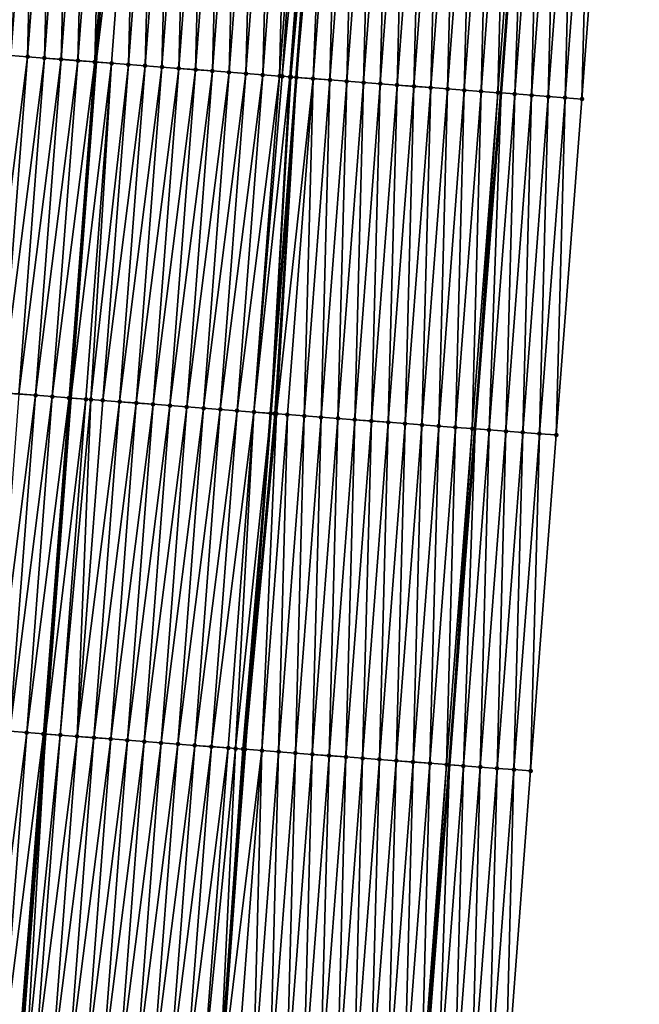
# Model space of a CAD drawing. Header units: feet. Extents: x 2017353 to 2024169, y 808050 to 818690.
# Tile 50 of 256: x 2023432 to 2023469, y 809670 to 809728. Entities that reach past the tile are written whole.
import ezdxf

# ---------------------------------------------------------------- set-up
doc = ezdxf.new("R2010")
doc.units = ezdxf.units.FT
doc.header["$MEASUREMENT"] = 0
for name, color, linetype, lineweight in [('EP_Travel Lane', 172, 'Continuous', 53), ('SB-Road Shots', 141, 'Continuous', 100), ('SB-Road X-Section', 40, 'Continuous', 13), ('STRIPING', 60, 'Continuous', 53)]:
    doc.layers.add(name, color=color, linetype=linetype, lineweight=lineweight)
doc.layers.add('I-77-MM15-17_SB-Surface-BORDER', color=7, linetype='Continuous')
doc.layers.add('I-77-MM15-17_SB-Surface-TIN', color=7, linetype='Continuous')

msp = doc.modelspace()

# ---------------------------------------------------------------- linework, layer by layer
at = {"layer": 'EP_Travel Lane'}
msp.add_polyline3d([(2023445.352, 809524.333, 269.397), (2023446.817, 809544.282, 269.689), (2023448.348, 809564.221, 269.995), (2023449.88, 809584.159, 270.32), (2023451.411, 809604.098, 270.658), (2023452.942, 809624.037, 270.976), (2023454.473, 809643.976, 271.264), (2023456.005, 809663.915, 271.576), (2023457.536, 809683.854, 271.878), (2023459.067, 809703.793, 272.18), (2023460.599, 809723.732, 272.473), (2023462.108, 809743.717, 272.782), (2023463.558, 809763.662, 273.094), (2023465.009, 809783.606, 273.434)], dxfattribs=at)
at = {"layer": 'I-77-MM15-17_SB-Surface-BORDER', "color": 3, "linetype": 'Continuous', "lineweight": -3}
msp.add_polyline3d([(2023468.806, 809783.333, 273.254), (2023467.356, 809763.389, 272.9), (2023466.903, 809743.373, 272.533), (2023465.4, 809723.37, 272.208), (2023463.878, 809703.43, 271.902), (2023462.357, 809683.49, 271.581), (2023460.835, 809663.551, 271.284), (2023459.313, 809643.611, 270.984), (2023457.792, 809623.671, 270.678), (2023456.27, 809603.732, 270.357), (2023454.748, 809583.792, 270.019), (2023453.227, 809563.853, 269.7), (2023451.705, 809543.913, 269.407), (2023450.245, 809523.962, 269.151)], dxfattribs=at)
at = {"layer": 'I-77-MM15-17_SB-Surface-TIN', "color": 128, "linetype": 'Continuous', "lineweight": -3}
for points in [[(2023431.498, 809725.954, 272.399), (2023432.993, 809745.835, 272.698), (2023431.995, 809745.908, 272.687)], [(2023431.498, 809725.954, 272.399), (2023432.495, 809725.877, 272.413), (2023432.993, 809745.835, 272.698)], [(2023432.495, 809725.877, 272.413), (2023433.99, 809745.763, 272.71), (2023432.993, 809745.835, 272.698)], [(2023432.495, 809725.877, 272.413), (2023433.492, 809725.801, 272.431), (2023433.99, 809745.763, 272.71)], [(2023433.492, 809725.801, 272.431), (2023434.987, 809745.69, 272.726), (2023433.99, 809745.763, 272.71)], [(2023433.492, 809725.801, 272.431), (2023434.489, 809725.725, 272.448), (2023434.987, 809745.69, 272.726)], [(2023434.489, 809725.725, 272.448), (2023435.985, 809745.617, 272.746), (2023434.987, 809745.69, 272.726)], [(2023434.489, 809725.725, 272.448), (2023435.487, 809725.648, 272.467), (2023435.985, 809745.617, 272.746)], [(2023435.487, 809725.648, 272.467), (2023436.982, 809745.544, 272.767), (2023435.985, 809745.617, 272.746)], [(2023435.487, 809725.648, 272.467), (2023436.484, 809725.572, 272.499), (2023436.982, 809745.544, 272.767)], [(2023436.484, 809725.572, 272.499), (2023437.98, 809745.471, 272.79), (2023436.982, 809745.544, 272.767)], [(2023436.484, 809725.572, 272.499), (2023438.059, 809745.465, 272.792), (2023437.98, 809745.471, 272.79)], [(2023436.484, 809725.572, 272.499), (2023436.574, 809725.565, 272.501), (2023438.059, 809745.465, 272.792)], [(2023438.977, 809745.398, 272.811), (2023438.059, 809745.465, 272.792), (2023436.574, 809725.565, 272.501)], [(2023437.481, 809725.495, 272.53), (2023438.977, 809745.398, 272.811), (2023436.574, 809725.565, 272.501)], [(2023437.481, 809725.495, 272.53), (2023438.478, 809725.419, 272.552), (2023438.977, 809745.398, 272.811)], [(2023438.478, 809725.419, 272.552), (2023439.974, 809745.325, 272.832), (2023438.977, 809745.398, 272.811)], [(2023438.478, 809725.419, 272.552), (2023439.475, 809725.342, 272.573), (2023439.974, 809745.325, 272.832)], [(2023439.475, 809725.342, 272.573), (2023440.972, 809745.252, 272.856), (2023439.974, 809745.325, 272.832)], [(2023439.475, 809725.342, 272.573), (2023440.472, 809725.266, 272.596), (2023440.972, 809745.252, 272.856)], [(2023440.472, 809725.266, 272.596), (2023441.969, 809745.179, 272.88), (2023440.972, 809745.252, 272.856)], [(2023440.472, 809725.266, 272.596), (2023441.469, 809725.189, 272.617), (2023441.969, 809745.179, 272.88)], [(2023441.469, 809725.189, 272.617), (2023442.966, 809745.106, 272.902), (2023441.969, 809745.179, 272.88)], [(2023441.469, 809725.189, 272.617), (2023442.466, 809725.113, 272.637), (2023442.966, 809745.106, 272.902)], [(2023442.466, 809725.113, 272.637), (2023443.964, 809745.034, 272.921), (2023442.966, 809745.106, 272.902)], [(2023442.466, 809725.113, 272.637), (2023443.463, 809725.037, 272.657), (2023443.964, 809745.034, 272.921)], [(2023443.463, 809725.037, 272.657), (2023444.961, 809744.961, 272.94), (2023443.964, 809745.034, 272.921)], [(2023443.463, 809725.037, 272.657), (2023444.46, 809724.96, 272.676), (2023444.961, 809744.961, 272.94)], [(2023444.46, 809724.96, 272.676), (2023445.958, 809744.888, 272.96), (2023444.961, 809744.961, 272.94)], [(2023444.46, 809724.96, 272.676), (2023445.457, 809724.884, 272.695), (2023445.958, 809744.888, 272.96)], [(2023445.457, 809724.884, 272.695), (2023446.956, 809744.815, 272.985), (2023445.958, 809744.888, 272.96)], [(2023445.457, 809724.884, 272.695), (2023446.454, 809724.807, 272.716), (2023446.956, 809744.815, 272.985)], [(2023446.454, 809724.807, 272.716), (2023447.953, 809744.742, 273.01), (2023446.956, 809744.815, 272.985)], [(2023446.454, 809724.807, 272.716), (2023447.451, 809724.731, 272.739), (2023447.953, 809744.742, 273.01)], [(2023447.451, 809724.731, 272.739), (2023448.95, 809744.669, 273.031), (2023447.953, 809744.742, 273.01)], [(2023447.451, 809724.731, 272.739), (2023447.608, 809724.719, 272.742), (2023448.95, 809744.669, 273.031)], [(2023447.608, 809724.719, 272.742), (2023449.568, 809744.624, 273.041), (2023448.95, 809744.669, 273.031)], [(2023447.608, 809724.719, 272.742), (2023448.063, 809724.684, 272.747), (2023449.568, 809744.624, 273.041)], [(2023448.063, 809724.684, 272.747), (2023448.129, 809724.679, 272.747), (2023449.568, 809744.624, 273.041)], [(2023448.129, 809724.679, 272.747), (2023449.948, 809744.596, 273.044), (2023449.568, 809744.624, 273.041)], [(2023448.129, 809724.679, 272.747), (2023448.449, 809724.655, 272.744), (2023449.948, 809744.596, 273.044)], [(2023450.126, 809744.583, 273.045), (2023449.948, 809744.596, 273.044), (2023448.449, 809724.655, 272.744)], [(2023450.126, 809744.583, 273.045), (2023448.449, 809724.655, 272.744), (2023450.231, 809744.576, 273.045)], [(2023449.446, 809724.579, 272.729), (2023450.231, 809744.576, 273.045), (2023448.449, 809724.655, 272.744)], [(2023449.446, 809724.579, 272.729), (2023450.945, 809744.524, 273.039), (2023450.231, 809744.576, 273.045)], [(2023449.446, 809724.579, 272.729), (2023450.443, 809724.503, 272.714), (2023450.945, 809744.524, 273.039)], [(2023450.443, 809724.503, 272.714), (2023451.942, 809744.452, 273.022), (2023450.945, 809744.524, 273.039)], [(2023450.443, 809724.503, 272.714), (2023451.44, 809724.427, 272.694), (2023451.942, 809744.452, 273.022)], [(2023451.44, 809724.427, 272.694), (2023452.94, 809744.379, 273.003), (2023451.942, 809744.452, 273.022)], [(2023451.44, 809724.427, 272.694), (2023452.437, 809724.351, 272.675), (2023452.94, 809744.379, 273.003)], [(2023452.437, 809724.351, 272.675), (2023453.937, 809744.307, 272.983), (2023452.94, 809744.379, 273.003)], [(2023452.437, 809724.351, 272.675), (2023453.434, 809724.276, 272.656), (2023453.937, 809744.307, 272.983)], [(2023453.434, 809724.276, 272.656), (2023454.935, 809744.235, 272.966), (2023453.937, 809744.307, 272.983)], [(2023453.434, 809724.276, 272.656), (2023454.431, 809724.2, 272.641), (2023454.935, 809744.235, 272.966)], [(2023454.431, 809724.2, 272.641), (2023455.932, 809744.163, 272.949), (2023454.935, 809744.235, 272.966)], [(2023454.431, 809724.2, 272.641), (2023455.428, 809724.124, 272.624), (2023455.932, 809744.163, 272.949)], [(2023455.428, 809724.124, 272.624), (2023456.929, 809744.091, 272.932), (2023455.932, 809744.163, 272.949)], [(2023455.428, 809724.124, 272.624), (2023456.425, 809724.048, 272.605), (2023456.929, 809744.091, 272.932)], [(2023456.425, 809724.048, 272.605), (2023457.927, 809744.018, 272.912), (2023456.929, 809744.091, 272.932)], [(2023456.425, 809724.048, 272.605), (2023457.423, 809723.972, 272.581), (2023457.927, 809744.018, 272.912)], [(2023457.423, 809723.972, 272.581), (2023458.924, 809743.946, 272.888), (2023457.927, 809744.018, 272.912)], [(2023457.423, 809723.972, 272.581), (2023458.42, 809723.897, 272.562), (2023458.924, 809743.946, 272.888)], [(2023458.42, 809723.897, 272.562), (2023459.921, 809743.874, 272.862), (2023458.924, 809743.946, 272.888)], [(2023458.42, 809723.897, 272.562), (2023459.417, 809723.821, 272.54), (2023459.921, 809743.874, 272.862)], [(2023459.417, 809723.821, 272.54), (2023460.919, 809743.802, 272.834), (2023459.921, 809743.874, 272.862)], [(2023459.417, 809723.821, 272.54), (2023460.414, 809723.746, 272.486), (2023460.919, 809743.802, 272.834)], [(2023460.414, 809723.746, 272.486), (2023461.916, 809743.731, 272.792), (2023460.919, 809743.802, 272.834)], [(2023460.414, 809723.746, 272.486), (2023460.599, 809723.732, 272.473), (2023461.916, 809743.731, 272.792)], [(2023461.916, 809743.731, 272.792), (2023460.599, 809723.732, 272.473), (2023462.108, 809743.717, 272.782)], [(2023461.411, 809723.671, 272.415), (2023462.108, 809743.717, 272.782), (2023460.599, 809723.732, 272.473)], [(2023461.411, 809723.671, 272.415), (2023462.914, 809743.659, 272.736), (2023462.108, 809743.717, 272.782)], [(2023461.411, 809723.671, 272.415), (2023462.408, 809723.595, 272.363), (2023462.914, 809743.659, 272.736)], [(2023462.408, 809723.595, 272.363), (2023463.911, 809743.587, 272.685), (2023462.914, 809743.659, 272.736)], [(2023462.408, 809723.595, 272.363), (2023463.406, 809723.52, 272.312), (2023463.911, 809743.587, 272.685)], [(2023463.406, 809723.52, 272.312), (2023464.909, 809743.516, 272.641), (2023463.911, 809743.587, 272.685)], [(2023463.406, 809723.52, 272.312), (2023464.403, 809723.445, 272.259), (2023464.909, 809743.516, 272.641)], [(2023464.403, 809723.445, 272.259), (2023465.906, 809743.444, 272.586), (2023464.909, 809743.516, 272.641)], [(2023464.403, 809723.445, 272.259), (2023465.4, 809723.37, 272.208), (2023465.906, 809743.444, 272.586)], [(2023465.4, 809723.37, 272.208), (2023466.903, 809743.373, 272.533), (2023465.906, 809743.444, 272.586)], [(2023429.977, 809706.014, 272.107), (2023432.495, 809725.877, 272.413), (2023431.498, 809725.954, 272.399)], [(2023429.977, 809706.014, 272.107), (2023430.974, 809705.937, 272.121), (2023432.495, 809725.877, 272.413)], [(2023430.974, 809705.937, 272.121), (2023433.492, 809725.801, 272.431), (2023432.495, 809725.877, 272.413)], [(2023430.974, 809705.937, 272.121), (2023431.971, 809705.861, 272.137), (2023433.492, 809725.801, 272.431)], [(2023431.971, 809705.861, 272.137), (2023434.489, 809725.725, 272.448), (2023433.492, 809725.801, 272.431)], [(2023431.971, 809705.861, 272.137), (2023432.968, 809705.785, 272.156), (2023434.489, 809725.725, 272.448)], [(2023432.968, 809705.785, 272.156), (2023435.487, 809725.648, 272.467), (2023434.489, 809725.725, 272.448)], [(2023432.968, 809705.785, 272.156), (2023433.965, 809705.708, 272.172), (2023435.487, 809725.648, 272.467)], [(2023433.965, 809705.708, 272.172), (2023436.484, 809725.572, 272.499), (2023435.487, 809725.648, 272.467)], [(2023433.965, 809705.708, 272.172), (2023434.962, 809705.632, 272.2), (2023436.484, 809725.572, 272.499)], [(2023434.962, 809705.632, 272.2), (2023436.574, 809725.565, 272.501), (2023436.484, 809725.572, 272.499)], [(2023434.962, 809705.632, 272.2), (2023435.07, 809705.624, 272.203), (2023436.574, 809725.565, 272.501)], [(2023437.481, 809725.495, 272.53), (2023436.574, 809725.565, 272.501), (2023435.07, 809705.624, 272.203)], [(2023435.959, 809705.555, 272.227), (2023437.481, 809725.495, 272.53), (2023435.07, 809705.624, 272.203)], [(2023435.959, 809705.555, 272.227), (2023436.258, 809705.532, 272.234), (2023437.481, 809725.495, 272.53)], [(2023436.258, 809705.532, 272.234), (2023438.478, 809725.419, 272.552), (2023437.481, 809725.495, 272.53)], [(2023436.258, 809705.532, 272.234), (2023436.956, 809705.479, 272.246), (2023438.478, 809725.419, 272.552)], [(2023436.956, 809705.479, 272.246), (2023439.475, 809725.342, 272.573), (2023438.478, 809725.419, 272.552)], [(2023436.956, 809705.479, 272.246), (2023437.953, 809705.403, 272.262), (2023439.475, 809725.342, 272.573)], [(2023437.953, 809705.403, 272.262), (2023440.472, 809725.266, 272.596), (2023439.475, 809725.342, 272.573)], [(2023437.953, 809705.403, 272.262), (2023438.95, 809705.326, 272.278), (2023440.472, 809725.266, 272.596)], [(2023438.95, 809705.326, 272.278), (2023441.469, 809725.189, 272.617), (2023440.472, 809725.266, 272.596)], [(2023438.95, 809705.326, 272.278), (2023439.947, 809705.25, 272.297), (2023441.469, 809725.189, 272.617)], [(2023439.947, 809705.25, 272.297), (2023442.466, 809725.113, 272.637), (2023441.469, 809725.189, 272.617)], [(2023439.947, 809705.25, 272.297), (2023440.944, 809705.173, 272.319), (2023442.466, 809725.113, 272.637)], [(2023440.944, 809705.173, 272.319), (2023443.463, 809725.037, 272.657), (2023442.466, 809725.113, 272.637)], [(2023440.944, 809705.173, 272.319), (2023441.941, 809705.097, 272.337), (2023443.463, 809725.037, 272.657)], [(2023441.941, 809705.097, 272.337), (2023444.46, 809724.96, 272.676), (2023443.463, 809725.037, 272.657)], [(2023441.941, 809705.097, 272.337), (2023442.939, 809705.021, 272.356), (2023444.46, 809724.96, 272.676)], [(2023442.939, 809705.021, 272.356), (2023445.457, 809724.884, 272.695), (2023444.46, 809724.96, 272.676)], [(2023442.939, 809705.021, 272.356), (2023443.936, 809704.944, 272.375), (2023445.457, 809724.884, 272.695)], [(2023443.936, 809704.944, 272.375), (2023446.454, 809724.807, 272.716), (2023445.457, 809724.884, 272.695)], [(2023443.936, 809704.944, 272.375), (2023444.933, 809704.868, 272.394), (2023446.454, 809724.807, 272.716)], [(2023444.933, 809704.868, 272.394), (2023447.451, 809724.731, 272.739), (2023446.454, 809724.807, 272.716)], [(2023444.933, 809704.868, 272.394), (2023445.93, 809704.791, 272.416), (2023447.451, 809724.731, 272.739)], [(2023445.93, 809704.791, 272.416), (2023447.608, 809724.719, 272.742), (2023447.451, 809724.731, 272.739)], [(2023445.93, 809704.791, 272.416), (2023448.063, 809724.684, 272.747), (2023447.608, 809724.719, 272.742)], [(2023445.93, 809704.791, 272.416), (2023446.927, 809704.715, 272.436), (2023448.063, 809724.684, 272.747)], [(2023448.063, 809724.684, 272.747), (2023446.927, 809704.715, 272.436), (2023448.129, 809724.679, 272.747)], [(2023448.129, 809724.679, 272.747), (2023446.927, 809704.715, 272.436), (2023448.449, 809724.655, 272.744)], [(2023447.168, 809704.697, 272.438), (2023448.449, 809724.655, 272.744), (2023446.927, 809704.715, 272.436)], [(2023447.168, 809704.697, 272.438), (2023447.271, 809704.689, 272.438), (2023448.449, 809724.655, 272.744)], [(2023447.271, 809704.689, 272.438), (2023449.446, 809724.579, 272.729), (2023448.449, 809724.655, 272.744)], [(2023447.271, 809704.689, 272.438), (2023447.924, 809704.639, 272.434), (2023449.446, 809724.579, 272.729)], [(2023447.924, 809704.639, 272.434), (2023448.921, 809704.563, 272.42), (2023449.446, 809724.579, 272.729)], [(2023448.921, 809704.563, 272.42), (2023450.443, 809724.503, 272.714), (2023449.446, 809724.579, 272.729)], [(2023448.921, 809704.563, 272.42), (2023449.918, 809704.487, 272.399), (2023450.443, 809724.503, 272.714)], [(2023449.918, 809704.487, 272.399), (2023451.44, 809724.427, 272.694), (2023450.443, 809724.503, 272.714)], [(2023449.918, 809704.487, 272.399), (2023450.915, 809704.412, 272.377), (2023451.44, 809724.427, 272.694)], [(2023450.915, 809704.412, 272.377), (2023452.437, 809724.351, 272.675), (2023451.44, 809724.427, 272.694)], [(2023450.915, 809704.412, 272.377), (2023451.912, 809704.336, 272.358), (2023452.437, 809724.351, 272.675)], [(2023451.912, 809704.336, 272.358), (2023453.434, 809724.276, 272.656), (2023452.437, 809724.351, 272.675)], [(2023451.912, 809704.336, 272.358), (2023452.91, 809704.26, 272.341), (2023453.434, 809724.276, 272.656)], [(2023452.91, 809704.26, 272.341), (2023454.431, 809724.2, 272.641), (2023453.434, 809724.276, 272.656)], [(2023452.91, 809704.26, 272.341), (2023453.907, 809704.184, 272.325), (2023454.431, 809724.2, 272.641)], [(2023453.907, 809704.184, 272.325), (2023455.428, 809724.124, 272.624), (2023454.431, 809724.2, 272.641)], [(2023453.907, 809704.184, 272.325), (2023454.904, 809704.108, 272.305), (2023455.428, 809724.124, 272.624)], [(2023454.904, 809704.108, 272.305), (2023456.425, 809724.048, 272.605), (2023455.428, 809724.124, 272.624)], [(2023454.904, 809704.108, 272.305), (2023455.901, 809704.033, 272.284), (2023456.425, 809724.048, 272.605)], [(2023455.901, 809704.033, 272.284), (2023457.423, 809723.972, 272.581), (2023456.425, 809724.048, 272.605)], [(2023455.901, 809704.033, 272.284), (2023456.898, 809703.957, 272.264), (2023457.423, 809723.972, 272.581)], [(2023456.898, 809703.957, 272.264), (2023458.42, 809723.897, 272.562), (2023457.423, 809723.972, 272.581)], [(2023456.898, 809703.957, 272.264), (2023457.895, 809703.881, 272.245), (2023458.42, 809723.897, 272.562)], [(2023457.895, 809703.881, 272.245), (2023459.417, 809723.821, 272.54), (2023458.42, 809723.897, 272.562)], [(2023457.895, 809703.881, 272.245), (2023458.892, 809703.806, 272.192), (2023459.417, 809723.821, 272.54)], [(2023458.892, 809703.806, 272.192), (2023460.414, 809723.746, 272.486), (2023459.417, 809723.821, 272.54)], [(2023458.892, 809703.806, 272.192), (2023459.067, 809703.793, 272.18), (2023460.414, 809723.746, 272.486)], [(2023460.414, 809723.746, 272.486), (2023459.067, 809703.793, 272.18), (2023460.599, 809723.732, 272.473)], [(2023459.89, 809703.731, 272.123), (2023460.599, 809723.732, 272.473), (2023459.067, 809703.793, 272.18)], [(2023459.89, 809703.731, 272.123), (2023461.411, 809723.671, 272.415), (2023460.599, 809723.732, 272.473)], [(2023459.89, 809703.731, 272.123), (2023460.887, 809703.656, 272.069), (2023461.411, 809723.671, 272.415)], [(2023460.887, 809703.656, 272.069), (2023462.408, 809723.595, 272.363), (2023461.411, 809723.671, 272.415)], [(2023460.887, 809703.656, 272.069), (2023461.884, 809703.58, 272.016), (2023462.408, 809723.595, 272.363)], [(2023461.884, 809703.58, 272.016), (2023463.406, 809723.52, 272.312), (2023462.408, 809723.595, 272.363)], [(2023461.884, 809703.58, 272.016), (2023462.881, 809703.505, 271.96), (2023463.406, 809723.52, 272.312)], [(2023462.881, 809703.505, 271.96), (2023464.403, 809723.445, 272.259), (2023463.406, 809723.52, 272.312)], [(2023462.881, 809703.505, 271.96), (2023463.878, 809703.43, 271.902), (2023464.403, 809723.445, 272.259)], [(2023463.878, 809703.43, 271.902), (2023465.4, 809723.37, 272.208), (2023464.403, 809723.445, 272.259)], [(2023430.449, 809685.921, 271.851), (2023432.968, 809705.785, 272.156), (2023431.971, 809705.861, 272.137)], [(2023430.449, 809685.921, 271.851), (2023431.446, 809685.845, 271.871), (2023432.968, 809705.785, 272.156)], [(2023431.446, 809685.845, 271.871), (2023433.965, 809705.708, 272.172), (2023432.968, 809705.785, 272.156)], [(2023431.446, 809685.845, 271.871), (2023432.443, 809685.768, 271.892), (2023433.965, 809705.708, 272.172)], [(2023432.443, 809685.768, 271.892), (2023434.962, 809705.632, 272.2), (2023433.965, 809705.708, 272.172)], [(2023432.443, 809685.768, 271.892), (2023433.44, 809685.692, 271.916), (2023434.962, 809705.632, 272.2)], [(2023433.44, 809685.692, 271.916), (2023435.07, 809705.624, 272.203), (2023434.962, 809705.632, 272.2)], [(2023433.44, 809685.692, 271.916), (2023433.565, 809685.682, 271.919), (2023435.07, 809705.624, 272.203)], [(2023435.959, 809705.555, 272.227), (2023435.07, 809705.624, 272.203), (2023433.565, 809685.682, 271.919)], [(2023434.437, 809685.615, 271.943), (2023435.959, 809705.555, 272.227), (2023433.565, 809685.682, 271.919)], [(2023434.437, 809685.615, 271.943), (2023436.258, 809705.532, 272.234), (2023435.959, 809705.555, 272.227)], [(2023434.437, 809685.615, 271.943), (2023435.434, 809685.539, 271.962), (2023436.258, 809705.532, 272.234)], [(2023435.434, 809685.539, 271.962), (2023436.956, 809705.479, 272.246), (2023436.258, 809705.532, 272.234)], [(2023435.434, 809685.539, 271.962), (2023437.953, 809705.403, 272.262), (2023436.956, 809705.479, 272.246)], [(2023435.434, 809685.539, 271.962), (2023436.432, 809685.463, 271.975), (2023437.953, 809705.403, 272.262)], [(2023436.432, 809685.463, 271.975), (2023438.95, 809705.326, 272.278), (2023437.953, 809705.403, 272.262)], [(2023436.432, 809685.463, 271.975), (2023437.429, 809685.386, 271.991), (2023438.95, 809705.326, 272.278)], [(2023437.429, 809685.386, 271.991), (2023439.947, 809705.25, 272.297), (2023438.95, 809705.326, 272.278)], [(2023437.429, 809685.386, 271.991), (2023438.426, 809685.31, 272.011), (2023439.947, 809705.25, 272.297)], [(2023438.426, 809685.31, 272.011), (2023440.944, 809705.173, 272.319), (2023439.947, 809705.25, 272.297)], [(2023438.426, 809685.31, 272.011), (2023439.423, 809685.234, 272.028), (2023440.944, 809705.173, 272.319)], [(2023439.423, 809685.234, 272.028), (2023441.941, 809705.097, 272.337), (2023440.944, 809705.173, 272.319)], [(2023439.423, 809685.234, 272.028), (2023440.42, 809685.157, 272.043), (2023441.941, 809705.097, 272.337)], [(2023440.42, 809685.157, 272.043), (2023442.939, 809705.021, 272.356), (2023441.941, 809705.097, 272.337)], [(2023440.42, 809685.157, 272.043), (2023441.417, 809685.081, 272.059), (2023442.939, 809705.021, 272.356)], [(2023441.417, 809685.081, 272.059), (2023443.936, 809704.944, 272.375), (2023442.939, 809705.021, 272.356)], [(2023441.417, 809685.081, 272.059), (2023442.414, 809685.005, 272.076), (2023443.936, 809704.944, 272.375)], [(2023442.414, 809685.005, 272.076), (2023444.933, 809704.868, 272.394), (2023443.936, 809704.944, 272.375)], [(2023442.414, 809685.005, 272.076), (2023443.411, 809684.928, 272.095), (2023444.933, 809704.868, 272.394)], [(2023443.411, 809684.928, 272.095), (2023445.93, 809704.791, 272.416), (2023444.933, 809704.868, 272.394)], [(2023443.411, 809684.928, 272.095), (2023444.408, 809684.852, 272.115), (2023445.93, 809704.791, 272.416)], [(2023444.408, 809684.852, 272.115), (2023444.843, 809684.818, 272.127), (2023445.93, 809704.791, 272.416)], [(2023444.843, 809684.818, 272.127), (2023446.927, 809704.715, 272.436), (2023445.93, 809704.791, 272.416)], [(2023444.843, 809684.818, 272.127), (2023445.273, 809684.785, 272.133), (2023446.927, 809704.715, 272.436)], [(2023445.273, 809684.785, 272.133), (2023445.405, 809684.775, 272.132), (2023446.927, 809704.715, 272.436)], [(2023447.168, 809704.697, 272.438), (2023446.927, 809704.715, 272.436), (2023445.405, 809684.775, 272.132)], [(2023447.168, 809704.697, 272.438), (2023445.405, 809684.775, 272.132), (2023447.271, 809704.689, 272.438)], [(2023446.402, 809684.699, 272.123), (2023447.271, 809704.689, 272.438), (2023445.405, 809684.775, 272.132)], [(2023446.402, 809684.699, 272.123), (2023447.924, 809704.639, 272.434), (2023447.271, 809704.689, 272.438)], [(2023446.402, 809684.699, 272.123), (2023447.399, 809684.624, 272.108), (2023447.924, 809704.639, 272.434)], [(2023447.399, 809684.624, 272.108), (2023448.921, 809704.563, 272.42), (2023447.924, 809704.639, 272.434)], [(2023447.399, 809684.624, 272.108), (2023448.397, 809684.548, 272.087), (2023448.921, 809704.563, 272.42)], [(2023448.397, 809684.548, 272.087), (2023449.918, 809704.487, 272.399), (2023448.921, 809704.563, 272.42)], [(2023448.397, 809684.548, 272.087), (2023449.394, 809684.472, 272.069), (2023449.918, 809704.487, 272.399)], [(2023449.394, 809684.472, 272.069), (2023450.915, 809704.412, 272.377), (2023449.918, 809704.487, 272.399)], [(2023449.394, 809684.472, 272.069), (2023450.391, 809684.396, 272.05), (2023450.915, 809704.412, 272.377)], [(2023450.391, 809684.396, 272.05), (2023451.912, 809704.336, 272.358), (2023450.915, 809704.412, 272.377)], [(2023450.391, 809684.396, 272.05), (2023451.388, 809684.32, 272.035), (2023451.912, 809704.336, 272.358)], [(2023451.388, 809684.32, 272.035), (2023452.91, 809704.26, 272.341), (2023451.912, 809704.336, 272.358)], [(2023451.388, 809684.32, 272.035), (2023452.385, 809684.245, 272.016), (2023452.91, 809704.26, 272.341)], [(2023452.385, 809684.245, 272.016), (2023453.907, 809704.184, 272.325), (2023452.91, 809704.26, 272.341)], [(2023452.385, 809684.245, 272.016), (2023453.382, 809684.169, 271.997), (2023453.907, 809704.184, 272.325)], [(2023453.382, 809684.169, 271.997), (2023454.904, 809704.108, 272.305), (2023453.907, 809704.184, 272.325)], [(2023453.382, 809684.169, 271.997), (2023454.379, 809684.093, 271.977), (2023454.904, 809704.108, 272.305)], [(2023454.379, 809684.093, 271.977), (2023455.901, 809704.033, 272.284), (2023454.904, 809704.108, 272.305)], [(2023454.379, 809684.093, 271.977), (2023455.376, 809684.017, 271.953), (2023455.901, 809704.033, 272.284)], [(2023455.376, 809684.017, 271.953), (2023456.898, 809703.957, 272.264), (2023455.901, 809704.033, 272.284)], [(2023455.376, 809684.017, 271.953), (2023456.374, 809683.942, 271.928), (2023456.898, 809703.957, 272.264)], [(2023456.374, 809683.942, 271.928), (2023457.895, 809703.881, 272.245), (2023456.898, 809703.957, 272.264)], [(2023456.374, 809683.942, 271.928), (2023457.371, 809683.866, 271.89), (2023457.895, 809703.881, 272.245)], [(2023457.371, 809683.866, 271.89), (2023458.892, 809703.806, 272.192), (2023457.895, 809703.881, 272.245)], [(2023457.371, 809683.866, 271.89), (2023457.536, 809683.854, 271.878), (2023458.892, 809703.806, 272.192)], [(2023458.892, 809703.806, 272.192), (2023457.536, 809683.854, 271.878), (2023459.067, 809703.793, 272.18)], [(2023458.368, 809683.791, 271.818), (2023459.067, 809703.793, 272.18), (2023457.536, 809683.854, 271.878)], [(2023458.368, 809683.791, 271.818), (2023459.89, 809703.731, 272.123), (2023459.067, 809703.793, 272.18)], [(2023458.368, 809683.791, 271.818), (2023459.365, 809683.716, 271.763), (2023459.89, 809703.731, 272.123)], [(2023459.365, 809683.716, 271.763), (2023460.887, 809703.656, 272.069), (2023459.89, 809703.731, 272.123)], [(2023459.365, 809683.716, 271.763), (2023460.362, 809683.641, 271.7), (2023460.887, 809703.656, 272.069)], [(2023460.362, 809683.641, 271.7), (2023461.884, 809703.58, 272.016), (2023460.887, 809703.656, 272.069)], [(2023460.362, 809683.641, 271.7), (2023461.359, 809683.566, 271.641), (2023461.884, 809703.58, 272.016)], [(2023461.359, 809683.566, 271.641), (2023462.881, 809703.505, 271.96), (2023461.884, 809703.58, 272.016)], [(2023461.359, 809683.566, 271.641), (2023462.357, 809683.49, 271.581), (2023462.881, 809703.505, 271.96)], [(2023462.357, 809683.49, 271.581), (2023463.878, 809703.43, 271.902), (2023462.881, 809703.505, 271.96)], [(2023429.924, 809665.905, 271.574), (2023432.443, 809685.768, 271.892), (2023431.446, 809685.845, 271.871)], [(2023429.924, 809665.905, 271.574), (2023430.922, 809665.829, 271.589), (2023432.443, 809685.768, 271.892)], [(2023430.922, 809665.829, 271.589), (2023433.44, 809685.692, 271.916), (2023432.443, 809685.768, 271.892)], [(2023430.922, 809665.829, 271.589), (2023431.919, 809665.752, 271.628), (2023433.44, 809685.692, 271.916)], [(2023431.919, 809665.752, 271.628), (2023433.565, 809685.682, 271.919), (2023433.44, 809685.692, 271.916)], [(2023431.919, 809665.752, 271.628), (2023432.06, 809665.741, 271.633), (2023433.565, 809685.682, 271.919)], [(2023432.392, 809665.715, 271.644), (2023433.565, 809685.682, 271.919), (2023432.06, 809665.741, 271.633)], [(2023432.392, 809665.715, 271.644), (2023434.437, 809685.615, 271.943), (2023433.565, 809685.682, 271.919)], [(2023432.392, 809665.715, 271.644), (2023432.916, 809665.675, 271.656), (2023434.437, 809685.615, 271.943)], [(2023432.916, 809665.675, 271.656), (2023435.434, 809685.539, 271.962), (2023434.437, 809685.615, 271.943)], [(2023432.916, 809665.675, 271.656), (2023433.913, 809665.599, 271.667), (2023435.434, 809685.539, 271.962)], [(2023433.913, 809665.599, 271.667), (2023436.432, 809685.463, 271.975), (2023435.434, 809685.539, 271.962)], [(2023433.913, 809665.599, 271.667), (2023434.91, 809665.523, 271.684), (2023436.432, 809685.463, 271.975)], [(2023434.91, 809665.523, 271.684), (2023437.429, 809685.386, 271.991), (2023436.432, 809685.463, 271.975)], [(2023434.91, 809665.523, 271.684), (2023435.907, 809665.446, 271.701), (2023437.429, 809685.386, 271.991)], [(2023435.907, 809665.446, 271.701), (2023438.426, 809685.31, 272.011), (2023437.429, 809685.386, 271.991)], [(2023435.907, 809665.446, 271.701), (2023436.904, 809665.37, 271.719), (2023438.426, 809685.31, 272.011)], [(2023436.904, 809665.37, 271.719), (2023439.423, 809685.234, 272.028), (2023438.426, 809685.31, 272.011)], [(2023436.904, 809665.37, 271.719), (2023437.901, 809665.294, 271.731), (2023439.423, 809685.234, 272.028)], [(2023437.901, 809665.294, 271.731), (2023440.42, 809685.157, 272.043), (2023439.423, 809685.234, 272.028)], [(2023437.901, 809665.294, 271.731), (2023438.898, 809665.217, 271.75), (2023440.42, 809685.157, 272.043)], [(2023438.898, 809665.217, 271.75), (2023441.417, 809685.081, 272.059), (2023440.42, 809685.157, 272.043)], [(2023438.898, 809665.217, 271.75), (2023439.895, 809665.141, 271.766), (2023441.417, 809685.081, 272.059)], [(2023439.895, 809665.141, 271.766), (2023442.414, 809685.005, 272.076), (2023441.417, 809685.081, 272.059)], [(2023439.895, 809665.141, 271.766), (2023440.892, 809665.065, 271.785), (2023442.414, 809685.005, 272.076)], [(2023440.892, 809665.065, 271.785), (2023443.411, 809684.928, 272.095), (2023442.414, 809685.005, 272.076)], [(2023440.892, 809665.065, 271.785), (2023441.889, 809664.988, 271.808), (2023443.411, 809684.928, 272.095)], [(2023441.889, 809664.988, 271.808), (2023444.408, 809684.852, 272.115), (2023443.411, 809684.928, 272.095)], [(2023441.889, 809664.988, 271.808), (2023442.886, 809664.912, 271.825), (2023444.408, 809684.852, 272.115)], [(2023442.886, 809664.912, 271.825), (2023444.843, 809684.818, 272.127), (2023444.408, 809684.852, 272.115)], [(2023442.886, 809664.912, 271.825), (2023443.884, 809664.835, 271.849), (2023444.843, 809684.818, 272.127)], [(2023444.843, 809684.818, 272.127), (2023443.884, 809664.835, 271.849), (2023445.273, 809684.785, 272.133)], [(2023445.273, 809684.785, 272.133), (2023443.884, 809664.835, 271.849), (2023445.405, 809684.775, 272.132)], [(2023443.914, 809664.833, 271.849), (2023445.405, 809684.775, 272.132), (2023443.884, 809664.835, 271.849)], [(2023443.914, 809664.833, 271.849), (2023443.967, 809664.829, 271.849), (2023445.405, 809684.775, 272.132)], [(2023443.967, 809664.829, 271.849), (2023446.402, 809684.699, 272.123), (2023445.405, 809684.775, 272.132)], [(2023443.967, 809664.829, 271.849), (2023444.881, 809664.759, 271.843), (2023446.402, 809684.699, 272.123)], [(2023444.881, 809664.759, 271.843), (2023445.878, 809664.683, 271.827), (2023446.402, 809684.699, 272.123)], [(2023445.878, 809664.683, 271.827), (2023447.399, 809684.624, 272.108), (2023446.402, 809684.699, 272.123)], [(2023445.878, 809664.683, 271.827), (2023446.875, 809664.608, 271.805), (2023447.399, 809684.624, 272.108)], [(2023446.875, 809664.608, 271.805), (2023448.397, 809684.548, 272.087), (2023447.399, 809684.624, 272.108)], [(2023446.875, 809664.608, 271.805), (2023447.872, 809664.532, 271.783), (2023448.397, 809684.548, 272.087)], [(2023447.872, 809664.532, 271.783), (2023449.394, 809684.472, 272.069), (2023448.397, 809684.548, 272.087)], [(2023447.872, 809664.532, 271.783), (2023448.869, 809664.456, 271.763), (2023449.394, 809684.472, 272.069)], [(2023448.869, 809664.456, 271.763), (2023450.391, 809684.396, 272.05), (2023449.394, 809684.472, 272.069)], [(2023448.869, 809664.456, 271.763), (2023449.866, 809664.38, 271.745), (2023450.391, 809684.396, 272.05)], [(2023449.866, 809664.38, 271.745), (2023451.388, 809684.32, 272.035), (2023450.391, 809684.396, 272.05)], [(2023449.866, 809664.38, 271.745), (2023450.863, 809664.305, 271.723), (2023451.388, 809684.32, 272.035)], [(2023450.863, 809664.305, 271.723), (2023452.385, 809684.245, 272.016), (2023451.388, 809684.32, 272.035)], [(2023450.863, 809664.305, 271.723), (2023451.861, 809664.229, 271.702), (2023452.385, 809684.245, 272.016)], [(2023451.861, 809664.229, 271.702), (2023453.382, 809684.169, 271.997), (2023452.385, 809684.245, 272.016)], [(2023451.861, 809664.229, 271.702), (2023452.858, 809664.153, 271.68), (2023453.382, 809684.169, 271.997)], [(2023452.858, 809664.153, 271.68), (2023454.379, 809684.093, 271.977), (2023453.382, 809684.169, 271.997)], [(2023452.858, 809664.153, 271.68), (2023453.855, 809664.077, 271.657), (2023454.379, 809684.093, 271.977)], [(2023453.855, 809664.077, 271.657), (2023455.376, 809684.017, 271.953), (2023454.379, 809684.093, 271.977)], [(2023453.855, 809664.077, 271.657), (2023454.852, 809664.002, 271.634), (2023455.376, 809684.017, 271.953)], [(2023454.852, 809664.002, 271.634), (2023456.374, 809683.942, 271.928), (2023455.376, 809684.017, 271.953)], [(2023454.852, 809664.002, 271.634), (2023455.849, 809663.926, 271.588), (2023456.374, 809683.942, 271.928)], [(2023455.849, 809663.926, 271.588), (2023457.371, 809683.866, 271.89), (2023456.374, 809683.942, 271.928)], [(2023455.849, 809663.926, 271.588), (2023456.005, 809663.915, 271.576), (2023457.371, 809683.866, 271.89)], [(2023457.371, 809683.866, 271.89), (2023456.005, 809663.915, 271.576), (2023457.536, 809683.854, 271.878)], [(2023456.846, 809663.851, 271.514), (2023457.536, 809683.854, 271.878), (2023456.005, 809663.915, 271.576)], [(2023456.846, 809663.851, 271.514), (2023458.368, 809683.791, 271.818), (2023457.536, 809683.854, 271.878)], [(2023456.846, 809663.851, 271.514), (2023457.843, 809663.776, 271.456), (2023458.368, 809683.791, 271.818)], [(2023457.843, 809663.776, 271.456), (2023459.365, 809683.716, 271.763), (2023458.368, 809683.791, 271.818)], [(2023457.843, 809663.776, 271.456), (2023458.841, 809663.701, 271.401), (2023459.365, 809683.716, 271.763)], [(2023458.841, 809663.701, 271.401), (2023460.362, 809683.641, 271.7), (2023459.365, 809683.716, 271.763)], [(2023458.841, 809663.701, 271.401), (2023459.838, 809663.626, 271.342), (2023460.362, 809683.641, 271.7)], [(2023459.838, 809663.626, 271.342), (2023461.359, 809683.566, 271.641), (2023460.362, 809683.641, 271.7)], [(2023459.838, 809663.626, 271.342), (2023460.835, 809663.551, 271.284), (2023461.359, 809683.566, 271.641)], [(2023460.835, 809663.551, 271.284), (2023462.357, 809683.49, 271.581), (2023461.359, 809683.566, 271.641)]]:
    msp.add_3dface(points, dxfattribs=at)
at = {"layer": 'SB-Road Shots', "lineweight": 100}
for p in [(2023432.495, 809725.877, 272.413), (2023433.492, 809725.801, 272.431), (2023434.489, 809725.725, 272.448), (2023435.487, 809725.648, 272.467), (2023436.484, 809725.572, 272.499), (2023437.481, 809725.495, 272.53), (2023438.478, 809725.419, 272.552), (2023439.475, 809725.342, 272.573), (2023440.472, 809725.266, 272.596), (2023441.469, 809725.189, 272.617), (2023442.466, 809725.113, 272.637), (2023443.463, 809725.037, 272.657), (2023444.46, 809724.96, 272.676), (2023445.457, 809724.884, 272.695), (2023446.454, 809724.807, 272.716), (2023447.451, 809724.731, 272.739), (2023447.608, 809724.719, 272.742), (2023448.063, 809724.684, 272.747), (2023448.129, 809724.679, 272.747), (2023448.449, 809724.655, 272.744), (2023449.446, 809724.579, 272.729), (2023450.443, 809724.503, 272.714), (2023451.44, 809724.427, 272.694), (2023452.437, 809724.351, 272.675), (2023453.434, 809724.276, 272.656), (2023454.431, 809724.2, 272.641), (2023455.428, 809724.124, 272.624), (2023456.425, 809724.048, 272.605), (2023457.423, 809723.972, 272.581), (2023458.42, 809723.897, 272.562), (2023459.417, 809723.821, 272.54), (2023460.414, 809723.746, 272.486), (2023461.411, 809723.671, 272.415), (2023462.408, 809723.595, 272.363), (2023463.406, 809723.52, 272.312), (2023464.403, 809723.445, 272.259), (2023465.4, 809723.37, 272.208), (2023432.968, 809705.785, 272.156), (2023433.965, 809705.708, 272.172), (2023434.962, 809705.632, 272.2), (2023435.959, 809705.555, 272.227), (2023436.258, 809705.532, 272.234), (2023436.956, 809705.479, 272.246), (2023437.953, 809705.403, 272.262), (2023438.95, 809705.326, 272.278), (2023439.947, 809705.25, 272.297), (2023440.944, 809705.173, 272.319), (2023441.941, 809705.097, 272.337), (2023442.939, 809705.021, 272.356), (2023443.936, 809704.944, 272.375), (2023444.933, 809704.868, 272.394), (2023445.93, 809704.791, 272.416), (2023446.927, 809704.715, 272.436), (2023447.168, 809704.697, 272.438), (2023447.271, 809704.689, 272.438), (2023447.924, 809704.639, 272.434), (2023448.921, 809704.563, 272.42), (2023449.918, 809704.487, 272.399), (2023450.915, 809704.412, 272.377), (2023451.912, 809704.336, 272.358), (2023452.91, 809704.26, 272.341), (2023453.907, 809704.184, 272.325), (2023454.904, 809704.108, 272.305), (2023455.901, 809704.033, 272.284), (2023456.898, 809703.957, 272.264), (2023457.895, 809703.881, 272.245), (2023458.892, 809703.806, 272.192), (2023459.89, 809703.731, 272.123), (2023460.887, 809703.656, 272.069), (2023461.884, 809703.58, 272.016), (2023462.881, 809703.505, 271.96), (2023463.878, 809703.43, 271.902), (2023432.443, 809685.768, 271.892), (2023433.44, 809685.692, 271.916), (2023434.437, 809685.615, 271.943), (2023435.434, 809685.539, 271.962), (2023436.432, 809685.463, 271.975), (2023437.429, 809685.386, 271.991), (2023438.426, 809685.31, 272.011), (2023439.423, 809685.234, 272.028), (2023440.42, 809685.157, 272.043), (2023441.417, 809685.081, 272.059), (2023442.414, 809685.005, 272.076), (2023443.411, 809684.928, 272.095), (2023444.408, 809684.852, 272.115), (2023444.843, 809684.818, 272.127), (2023445.273, 809684.785, 272.133), (2023445.273, 809684.785, 272.133), (2023445.405, 809684.775, 272.132), (2023446.402, 809684.699, 272.123), (2023447.399, 809684.624, 272.108), (2023448.397, 809684.548, 272.087), (2023449.394, 809684.472, 272.069), (2023450.391, 809684.396, 272.05), (2023451.388, 809684.32, 272.035), (2023452.385, 809684.245, 272.016), (2023453.382, 809684.169, 271.997), (2023454.379, 809684.093, 271.977), (2023455.376, 809684.017, 271.953), (2023456.374, 809683.942, 271.928), (2023457.371, 809683.866, 271.89), (2023458.368, 809683.791, 271.818), (2023459.365, 809683.716, 271.763), (2023460.362, 809683.641, 271.7), (2023461.359, 809683.566, 271.641), (2023462.357, 809683.49, 271.581)]:
    msp.add_point(p, dxfattribs=at)
at = {"layer": 'SB-Road X-Section', "extrusion": (0.076082, 0.99698, 0.015568), "flags": 128}
for points, elevation in [([(-1955986.238, -14693.88), (-1955985.238, -14693.829), (-1955984.238, -14693.776), (-1955983.238, -14693.725), (-1955982.238, -14693.673), (-1955981.238, -14693.602), (-1955980.238, -14693.547), (-1955979.238, -14693.526), (-1955978.238, -14693.507), (-1955977.238, -14693.483), (-1955976.238, -14693.464), (-1955975.238, -14693.447), (-1955974.238, -14693.431), (-1955973.238, -14693.413), (-1955972.238, -14693.393), (-1955971.238, -14693.374), (-1955970.238, -14693.359), (-1955969.238, -14693.344), (-1955968.918, -14693.34), (-1955968.851, -14693.34), (-1955968.395, -14693.346), (-1955968.238, -14693.349), (-1955967.238, -14693.372), (-1955966.238, -14693.393), (-1955965.238, -14693.411), (-1955964.238, -14693.43), (-1955963.238, -14693.451), (-1955962.238, -14693.47), (-1955961.238, -14693.492), (-1955960.238, -14693.515), (-1955959.238, -14693.536), (-1955958.238, -14693.558), (-1955957.238, -14693.589), (-1955956.238, -14693.621), (-1955955.238, -14693.64), (-1955954.238, -14693.657), (-1955953.238, -14693.675), (-1955952.238, -14693.689), (-1955951.238, -14693.705), (-1955950.238, -14693.723), (-1955949.238, -14693.742), (-1955948.238, -14693.759), (-1955947.238, -14693.776), (-1955946.238, -14693.793), (-1955945.238, -14693.812), (-1955944.238, -14693.836), (-1955943.238, -14693.868), (-1955942.238, -14693.907), (-1955941.238, -14693.948), (-1955940.238, -14693.987), (-1955939.238, -14694.018), (-1955938.415, -14694.037)], 961231.584), ([(-1955986.238, -14693.875), (-1955985.238, -14693.817), (-1955984.238, -14693.761), (-1955983.238, -14693.707), (-1955982.238, -14693.654), (-1955981.238, -14693.585), (-1955980.238, -14693.532), (-1955979.238, -14693.512), (-1955978.238, -14693.493), (-1955977.238, -14693.471), (-1955976.238, -14693.451), (-1955975.238, -14693.435), (-1955974.238, -14693.419), (-1955973.238, -14693.4), (-1955972.238, -14693.377), (-1955971.238, -14693.356), (-1955970.238, -14693.342), (-1955969.583, -14693.339), (-1955969.48, -14693.339), (-1955969.238, -14693.34), (-1955968.238, -14693.361), (-1955967.238, -14693.382), (-1955966.238, -14693.402), (-1955965.238, -14693.421), (-1955964.238, -14693.44), (-1955963.238, -14693.457), (-1955962.238, -14693.479), (-1955961.238, -14693.498), (-1955960.238, -14693.515), (-1955959.238, -14693.531), (-1955958.538, -14693.543), (-1955958.238, -14693.549), (-1955957.238, -14693.576), (-1955956.238, -14693.604), (-1955955.238, -14693.62), (-1955954.238, -14693.64), (-1955953.238, -14693.656), (-1955952.238, -14693.67), (-1955951.238, -14693.687), (-1955950.238, -14693.705), (-1955949.238, -14693.722), (-1955948.238, -14693.742), (-1955947.238, -14693.76), (-1955946.238, -14693.776), (-1955945.238, -14693.796), (-1955944.238, -14693.82), (-1955943.238, -14693.85), (-1955942.238, -14693.891), (-1955941.238, -14693.937), (-1955940.238, -14693.982), (-1955939.238, -14694.023), (-1955938.238, -14694.056), (-1955937.837, -14694.066)], 961211.584), ([(-1955986.238, -14693.884), (-1955985.238, -14693.824), (-1955984.238, -14693.765), (-1955983.238, -14693.702), (-1955982.238, -14693.648), (-1955981.238, -14693.575), (-1955980.238, -14693.537), (-1955979.238, -14693.512), (-1955978.238, -14693.488), (-1955977.238, -14693.468), (-1955976.238, -14693.449), (-1955975.238, -14693.43), (-1955974.238, -14693.415), (-1955973.238, -14693.396), (-1955972.238, -14693.378), (-1955971.238, -14693.357), (-1955970.238, -14693.342), (-1955969.238, -14693.333), (-1955969.106, -14693.332), (-1955969.106, -14693.332), (-1955968.674, -14693.338), (-1955968.238, -14693.35), (-1955967.238, -14693.37), (-1955966.238, -14693.389), (-1955965.238, -14693.406), (-1955964.238, -14693.422), (-1955963.238, -14693.437), (-1955962.238, -14693.454), (-1955961.238, -14693.474), (-1955960.238, -14693.49), (-1955959.238, -14693.503), (-1955958.238, -14693.522), (-1955957.238, -14693.549), (-1955956.238, -14693.573), (-1955955.238, -14693.595), (-1955954.238, -14693.614), (-1955953.238, -14693.633), (-1955952.238, -14693.652), (-1955951.238, -14693.671), (-1955950.238, -14693.69), (-1955949.238, -14693.709), (-1955948.238, -14693.729), (-1955947.238, -14693.749), (-1955946.238, -14693.769), (-1955945.238, -14693.789), (-1955944.238, -14693.812), (-1955943.238, -14693.842), (-1955942.238, -14693.885), (-1955941.238, -14693.932), (-1955940.238, -14693.98), (-1955939.238, -14694.025), (-1955939.037, -14694.033)], 961191.584)]:
    msp.add_lwpolyline(points, dxfattribs=dict(at, elevation=elevation))
at = {"layer": 'STRIPING'}
for points in [[(2023421.548, 809526.158, 269.397), (2023423.032, 809546.096, 269.726), (2023424.536, 809566.037, 270.033), (2023426.041, 809585.977, 270.386), (2023427.546, 809605.918, 270.693), (2023429.051, 809625.859, 271.016), (2023430.555, 809645.8, 271.328), (2023432.06, 809665.741, 271.633), (2023433.565, 809685.682, 271.919), (2023435.07, 809705.624, 272.203), (2023436.574, 809725.565, 272.501), (2023438.059, 809745.465, 272.792), (2023439.509, 809765.41, 273.109), (2023440.96, 809785.355, 273.441)], [(2023433.294, 809525.254, 269.635), (2023434.754, 809545.198, 269.95), (2023436.275, 809565.138, 270.274), (2023437.797, 809585.077, 270.596), (2023439.319, 809605.016, 270.922), (2023440.84, 809624.956, 271.226), (2023442.362, 809644.896, 271.541), (2023443.884, 809664.835, 271.849), (2023445.405, 809684.775, 272.132), (2023446.927, 809704.715, 272.436), (2023448.449, 809724.655, 272.744), (2023449.948, 809744.596, 273.044), (2023451.398, 809764.541, 273.343), (2023452.848, 809784.486, 273.667)]]:
    msp.add_polyline3d(points, dxfattribs=at)

doc.saveas('drawing.dxf')
